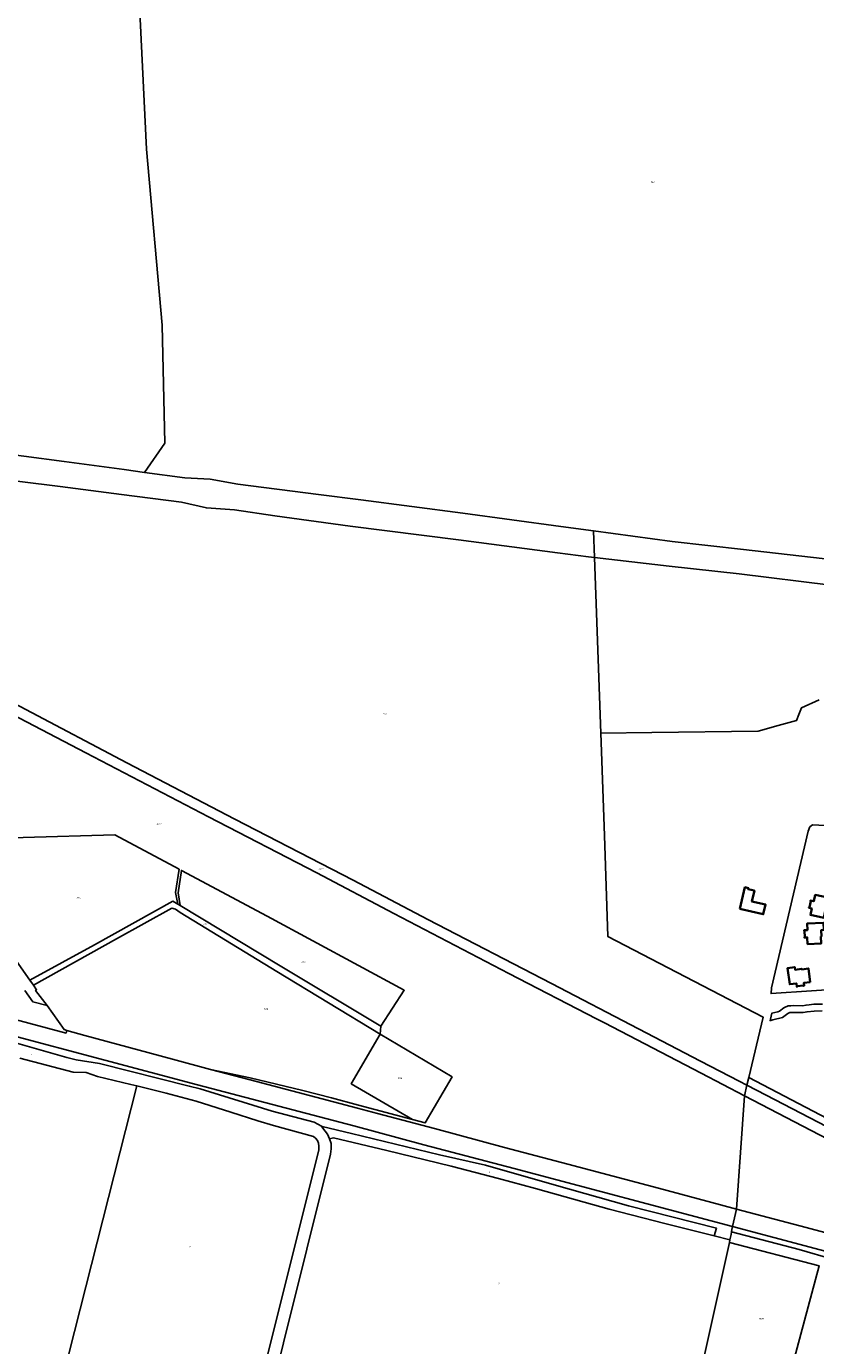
# Model space of a CAD drawing. Extents: x 177930 to 190767, y 381068 to 392034.
# Tile 16 of 256: x 180255 to 181128, y 385645 to 387104. Entities that reach past the tile are written whole.
import ezdxf
from ezdxf.enums import TextEntityAlignment as Align

# ---------------------------------------------------------------- set-up
doc = ezdxf.new("R2010")
doc.units = 0
for name, color, linetype, lineweight in [('B-XX-KG-GRENS_PERCEEL-GV', 150, 'Continuous', 25), ('B-XX-KG-GRENS_PERCEEL-S', 150, 'Continuous', 25), ('B-XX-OG-BEBOUWING-G', 7, 'Continuous', 35)]:
    doc.layers.add(name, color=color, linetype=linetype, lineweight=lineweight)
doc.styles.add('NLCS-ISO', font='NLCS-ISO.ttf', dxfattribs={"height": 1.8})

# ---------------------------------------------------------------- blocks, each defined once
blk = doc.blocks.new('SKG-PERCEELNUMMER-SO')
at = {"layer": 'DefPoints'}
blk.add_point((0, 0), dxfattribs=at)
at = {"style": 'NLCS-ISO', "oblique": 10, "flags": 1}
blk.add_attdef('GEMEENTECODE', text='', height=1.8, dxfattribs=at).set_placement((-0.5, 2.6), align=Align.MIDDLE_RIGHT)
at = {"style": 'NLCS-ISO', "oblique": 10}
blk.add_attdef('PERCEELNUMMER', text='', height=1.8, dxfattribs=at).set_placement((0, 0), align=Align.MIDDLE_CENTER)
at = {"style": 'NLCS-ISO', "oblique": 10, "flags": 1}
blk.add_attdef('SECTIE', text='', height=1.8, dxfattribs=at).set_placement((0.5, 2.5), align=Align.MIDDLE_LEFT)

msp = doc.modelspace()

# ---------------------------------------------------------------- linework, layer by layer
at = {"layer": 'B-XX-KG-GRENS_PERCEEL-GV'}
for points in [[(179589.385, 387200.234), (179576.719, 387097.815), (179695.867, 387082.486), (179790.528, 387070.307), (179939.168, 386943.337), (179931.998, 386886.293), (179931.623, 386883.307), (179905.59, 386676.201), (179905.216, 386673.219), (179905.71, 386673.155), (180012.873, 386660.208), (180029.113, 386658.082), (180141.992, 386643.086), (180207.478, 386634.669), (180297.074, 386622.743), (180363.22, 386613.717), (180385.721, 386610.717), (180408.344, 386643.047), (180405.529, 386773.246), (180388.138, 386968.023), (180375.805, 387218.525)], [(180375.805, 387218.525), (180388.138, 386968.023), (180405.529, 386773.246), (180408.344, 386643.047), (180385.721, 386610.717), (180430.402, 386604.759), (180458.514, 386603.107), (180489.053, 386597.496), (180578.358, 386586.158), (180625.066, 386580.19), (180737.722, 386565.572), (180845.987, 386550.68), (180882.377, 386545.882), (180969.092, 386534.448), (181048.134, 386525.307), (181148.019, 386513.9)], [(180203.176, 386606.02), (180292.622, 386594.889), (180360.35, 386586.255), (180426.835, 386577.679), (180454.228, 386571.421), (180485.337, 386569.325), (180529.897, 386562.459), (180613.186, 386551.177), (180733.059, 386536.156), (180842.286, 386521.846), (180876.864, 386517.338), (180883.417, 386516.58), (180882.377, 386545.882), (180845.987, 386550.68), (180737.722, 386565.572), (180625.066, 386580.19), (180578.358, 386586.158), (180489.053, 386597.496), (180458.514, 386603.107), (180430.402, 386604.759), (180385.721, 386610.717), (180363.22, 386613.717), (180297.074, 386622.743), (180207.478, 386634.669)], [(180142.482, 386407.364), (180366.343, 386289.562), (180485.785, 386227.343), (180616.502, 386159.722), (180699.245, 386116.263), (180835.692, 386045.598), (180932.188, 385995.407), (181000.565, 385959.924), (181043.397, 385937.596), (181051.917, 385933.19), (181053.99, 385941.94), (181064.23, 385985.17), (181069.744, 386008.559), (180898.236, 386097.52), (180894.32, 386209.42), (180890.31, 386322.39), (180883.417, 386516.58), (180876.864, 386517.338), (180842.286, 386521.846), (180733.059, 386536.156), (180613.186, 386551.177), (180529.897, 386562.459), (180485.337, 386569.325), (180454.228, 386571.421), (180426.835, 386577.679), (180360.35, 386586.255), (180292.622, 386594.889), (180203.176, 386606.02)], [(181148.019, 386513.9), (181048.134, 386525.307), (180969.092, 386534.448), (180882.377, 386545.882), (180883.417, 386516.58), (180965.877, 386507.044), (181043.215, 386498.415), (181144.582, 386485.852)], [(181144.582, 386485.852), (181043.215, 386498.415), (180965.877, 386507.044), (180883.417, 386516.58), (180890.31, 386322.39), (180946.67, 386323.12), (181064.46, 386324.79), (181086.35, 386330.81), (181106.81, 386336.53), (181109.31, 386342.89), (181112.26, 386350.43), (181131.64, 386359.4)], [(180150, 386204.237), (180352.858, 386209.913), (180424.193, 386171.876), (180420.171, 386146.146), (180422.786, 386133.205), (180425.248, 386131.723), (180422.937, 386146.011), (180426.605, 386170.589), (180521.314, 386120.089), (180673.029, 386038.129), (180647.085, 385998.682), (180646.326, 385989.783), (180725.983, 385942.318), (180696.263, 385891.61), (180682.179, 385895.346), (180622.393, 385911.203), (180592.475, 385919.138), (180560.876, 385927.251), (180502.517, 385941.238), (180458.736, 385950.778), (180502.557, 385939.159), (180621.5, 385907.815), (180643.544, 385901.957), (180706.43, 385885.213), (180783.978, 385864.538), (180853.965, 385845.89), (180954.049, 385819.353), (181022.553, 385801.16), (181040.422, 385796.394), (181049.172, 385921.603), (181001.424, 385946.383), (180894.338, 386002.038), (180885.626, 386006.496), (180788.706, 386056.8), (180661.372, 386123.203), (180576.21, 386167.841), (180456.656, 386229.927), (180321.033, 386300.492), (180099.819, 386415.827)], [(180099.819, 386415.827), (180321.033, 386300.492), (180456.656, 386229.927), (180576.21, 386167.841), (180661.372, 386123.203), (180788.706, 386056.8), (180885.626, 386006.496), (180894.338, 386002.038), (181001.424, 385946.383), (181049.172, 385921.603), (181051.917, 385933.19), (181043.397, 385937.596), (181000.565, 385959.924), (180932.188, 385995.407), (180835.692, 386045.598), (180699.245, 386116.263), (180616.502, 386159.722), (180485.785, 386227.343), (180366.343, 386289.562), (180142.482, 386407.364)], [(181131.64, 386359.4), (181112.26, 386350.43), (181109.31, 386342.89), (181106.81, 386336.53), (181086.35, 386330.81), (181064.46, 386324.79), (180946.67, 386323.12), (180890.31, 386322.39), (180894.32, 386209.42), (180898.236, 386097.52), (181069.744, 386008.559), (181064.23, 385985.17), (181053.99, 385941.94), (181140.61, 385896.62)], [(180253.558, 386037.963), (180262.281, 386025.477), (180278.081, 386021.238), (180265.385, 386038.081), (180266.564, 386038.797), (180263.006, 386043.831), (180259.181, 386049.267), (180215.593, 386111.075)], [(180216.428, 386012.737), (180299.14, 385990.787), (180299.943, 385993.807), (180296.888, 385994.663), (180278.081, 386021.238), (180262.281, 386025.477), (180253.558, 386037.963)], [(180131, 386017.092), (180444.461, 385933.829), (180617.091, 385888.189), (180694.552, 385867.354), (180794.679, 385841.016), (181035.837, 385776.909), (181040.422, 385796.394), (181022.553, 385801.16), (180954.049, 385819.353), (180853.965, 385845.89), (180783.978, 385864.538), (180706.43, 385885.213), (180643.544, 385901.957), (180621.5, 385907.815), (180502.557, 385939.159), (180458.736, 385950.778), (180416.906, 385961.869), (180319.685, 385988.272), (180299.943, 385993.807), (180299.14, 385990.787), (180216.428, 386012.737)], [(180243.345, 385980.019), (180269.133, 385972.87), (180299.875, 385963.919), (180310.308, 385961.335), (180335.981, 385957.369), (180435.334, 385932.28), (180447.181, 385929.243), (180527.1, 385904.639), (180573.415, 385892.406), (180581.625, 385888.13), (180582.394, 385887.729), (180614.528, 385879.932), (180711.957, 385856.283), (180762.879, 385844.729), (180838.803, 385823.046), (180920.87, 385800.022), (181018.122, 385775.385), (181015.706, 385766.857), (181033.1, 385762.346), (181034.314, 385768.109), (181034.963, 385771.193), (181035.055, 385773.585), (181035.837, 385776.909), (180794.679, 385841.016), (180694.552, 385867.354), (180617.091, 385888.189), (180444.461, 385933.829), (180131, 386017.092)], [(181135.396, 386022.883), (181125.702, 386022.759), (181120.528, 386022.174), (181117.338, 386021.809), (181113.308, 386021.026), (181103.364, 386021.201), (181100.549, 386021.046), (181097.575, 386020.882), (181093.512, 386019.095), (181092.835, 386018.598), (181087.943, 386015.009), (181085.92, 386014.513), (181079.494, 386012.923), (181078.694, 386009.671), (181077.847, 386006.226), (181077.471, 386004.699), (181078.198, 386004.879), (181080.46, 386005.437), (181091.183, 386008.084), (181097.288, 386012.563), (181099.349, 386013.469), (181103.498, 386013.698), (181113.964, 386013.513), (181118.48, 386014.39), (181126.171, 386015.264), (181134.946, 386015.376)], [(181134.946, 386015.376), (181126.171, 386015.264), (181118.48, 386014.39), (181113.964, 386013.513), (181103.498, 386013.698), (181099.349, 386013.469), (181097.288, 386012.563), (181091.183, 386008.084), (181080.46, 386005.437), (181078.198, 386004.879), (181077.471, 386004.699), (181077.847, 386006.226), (181078.694, 386009.671), (181079.494, 386012.923), (181085.92, 386014.513), (181087.943, 386015.009), (181092.835, 386018.598), (181093.512, 386019.095), (181097.575, 386020.882), (181100.549, 386021.046), (181103.364, 386021.201), (181113.308, 386021.026), (181117.338, 386021.809), (181120.528, 386022.174), (181125.702, 386022.759), (181135.396, 386022.883)], [(180513.321, 385543.393), (180591.527, 385857.165), (180592.153, 385862.912), (180592.065, 385868.887), (180590.206, 385874.116), (180587.998, 385879.28), (180583.037, 385885.631), (180581.625, 385888.13), (180573.415, 385892.406), (180527.1, 385904.639), (180447.181, 385929.243), (180435.334, 385932.28), (180335.981, 385957.369), (180310.308, 385961.335), (180299.875, 385963.919), (180269.133, 385972.87), (180243.345, 385980.019)], [(180295.806, 385611.714), (180377.469, 385932.389), (180370.581, 385934.1), (180333.754, 385942.945), (180321.49, 385947.204), (180306.842, 385947.658), (180248.136, 385963.297)], [(180248.136, 385963.297), (180306.842, 385947.658), (180321.49, 385947.204), (180333.754, 385942.945), (180370.581, 385934.1), (180377.469, 385932.389), (180409.687, 385924.391), (180443.1, 385915.577), (180481.293, 385903.579), (180510.962, 385893.805), (180528.351, 385888.648), (180572.774, 385876.476), (180574.844, 385874.798), (180577.043, 385872.163), (180578.172, 385869.173), (180578.559, 385865.734), (180578.671, 385861.83), (180498.988, 385543.046)], [(181140.61, 385896.62), (181053.99, 385941.94), (181051.917, 385933.19), (181073.234, 385922.167), (181216.399, 385847.707)], [(181216.399, 385847.707), (181073.234, 385922.167), (181051.917, 385933.19), (181049.172, 385921.603), (181141.324, 385873.778)], [(181001.725, 385619.954), (181032.475, 385759.513), (181033.1, 385762.346), (181015.706, 385766.857), (180961.14, 385780.277), (180899.65, 385796.169), (180871.918, 385803.879), (180818.135, 385819.15), (180777.251, 385830.075), (180724.812, 385843.687), (180653.88, 385860.906), (180594.886, 385875.045), (180590.206, 385874.116), (180592.065, 385868.887), (180592.153, 385862.912), (180591.527, 385857.165), (180513.321, 385543.393)], [(181195.935, 385754.998), (181117.401, 385775.863), (181040.422, 385796.394), (181035.837, 385776.909), (181372.528, 385687.407)], [(181185.516, 385729.489), (181109.485, 385751.747), (181034.963, 385771.193), (181034.314, 385768.109), (181033.1, 385762.346), (181032.475, 385759.513), (181131.853, 385733.634), (181095.364, 385597.44), (181001.725, 385619.954), (180999.548, 385609.218), (181095.867, 385583.845), (181078.964, 385512.15), (181161.911, 385516.546)]]:
    msp.add_lwpolyline(points, dxfattribs=at)
for points in [[(181248.369, 386215.33), (181187.151, 386217.929), (181124.339, 386221.064), (181121.337, 386218.749), (181119.647, 386213.884), (181078.875, 386041.034), (181078.609, 386034.499), (181167.884, 386040.57), (181193.656, 386085.555), (181206.796, 386113.421), (181216.16, 386128.911), (181232.277, 386164.178), (181239.598, 386194.952)], [(181078.609, 386034.499), (181078.875, 386041.034), (181119.647, 386213.884), (181121.337, 386218.749), (181124.339, 386221.064), (181187.151, 386217.929), (181248.369, 386215.33), (181239.598, 386194.952), (181232.277, 386164.178), (181216.16, 386128.911), (181206.796, 386113.421), (181193.656, 386085.555), (181167.884, 386040.57)], [(180259.181, 386049.267), (180330.544, 386088.44), (180417.292, 386136.512), (180422.786, 386133.205), (180420.171, 386146.146), (180424.193, 386171.876), (180352.858, 386209.913), (180150, 386204.237), (180215.593, 386111.075)], [(180647.085, 385998.682), (180673.029, 386038.129), (180521.314, 386120.089), (180426.605, 386170.589), (180422.937, 386146.011), (180425.248, 386131.723), (180535.882, 386065.118)], [(180647.085, 385998.682), (180535.882, 386065.118), (180425.248, 386131.723), (180422.786, 386133.205), (180417.292, 386136.512), (180330.544, 386088.44), (180259.181, 386049.267), (180263.006, 386043.831), (180354.716, 386094.899), (180416.193, 386128.867), (180419.922, 386127.68), (180425.142, 386124.254), (180532.112, 386059.058), (180646.326, 385989.783)], [(180278.081, 386021.238), (180296.888, 385994.663), (180299.943, 385993.807), (180319.685, 385988.272), (180416.906, 385961.869), (180458.736, 385950.778), (180502.517, 385941.238), (180560.876, 385927.251), (180592.475, 385919.138), (180622.393, 385911.203), (180682.179, 385895.346), (180614.413, 385934.885), (180646.326, 385989.783), (180532.112, 386059.058), (180425.142, 386124.254), (180419.922, 386127.68), (180416.193, 386128.867), (180354.716, 386094.899), (180263.006, 386043.831), (180266.564, 386038.797), (180265.385, 386038.081)], [(180682.179, 385895.346), (180696.263, 385891.61), (180725.983, 385942.318), (180646.326, 385989.783), (180614.413, 385934.885)], [(180377.469, 385932.389), (180295.806, 385611.714), (180342.754, 385596.274), (180464.302, 385555.34), (180498.988, 385543.046), (180578.671, 385861.83), (180578.559, 385865.734), (180578.172, 385869.173), (180577.043, 385872.163), (180574.844, 385874.798), (180572.774, 385876.476), (180528.351, 385888.648), (180510.962, 385893.805), (180481.293, 385903.579), (180443.1, 385915.577), (180409.687, 385924.391)], [(181269.041, 385735.663), (181294.838, 385793.999), (181141.324, 385873.778), (181049.172, 385921.603), (181040.422, 385796.394), (181117.401, 385775.863), (181195.935, 385754.998)], [(180590.206, 385874.116), (180594.886, 385875.045), (180653.88, 385860.906), (180724.812, 385843.687), (180777.251, 385830.075), (180818.135, 385819.15), (180871.918, 385803.879), (180899.65, 385796.169), (180961.14, 385780.277), (181015.706, 385766.857), (181018.122, 385775.385), (180920.87, 385800.022), (180838.803, 385823.046), (180762.879, 385844.729), (180711.957, 385856.283), (180614.528, 385879.932), (180582.394, 385887.729), (180581.625, 385888.13), (180583.037, 385885.631), (180587.998, 385879.28)], [(181035.055, 385773.585), (181034.963, 385771.193), (181109.485, 385751.747), (181185.516, 385729.489), (181249.602, 385711.538), (181305.32, 385696.17), (181326.589, 385690.989), (181384.614, 385677.023), (181401.925, 385672.858), (181402.889, 385676.792), (181437.411, 385667.26), (181450.733, 385663.537), (181451.444, 385666.288), (181372.528, 385687.407), (181035.837, 385776.909)], [(181001.725, 385619.954), (181095.364, 385597.44), (181131.853, 385733.634), (181032.475, 385759.513)]]:
    msp.add_lwpolyline(points, close=True, dxfattribs=at)
at = {"layer": 'B-XX-OG-BEBOUWING-G'}
for points in [[(181059.939, 386148.448), (181053.248, 386149.921), (181053.533, 386151.193), (181049.641, 386152.1), (181044.061, 386128.16)], [(181044.061, 386128.16), (181069.994, 386122.142), (181072.504, 386132.957), (181057.318, 386136.454), (181060.079, 386148.417), (181059.939, 386148.448)]]:
    msp.add_lwpolyline(points, dxfattribs=at)
for points in [[(181120.44, 386129.356), (181123.538, 386128.685), (181122.045, 386121.518), (181136.945, 386118.414), (181138.473, 386125.747), (181139.09, 386125.618), (181140.583, 386132.784), (181143.402, 386132.197), (181145.026, 386139.99), (181127.335, 386143.675), (181125.844, 386136.519), (181122.095, 386137.3), (181122.032, 386136.997), (181122.365, 386136.927), (181122.295, 386136.594), (181122.432, 386136.566), (181121.037, 386129.87), (181120.9, 386129.898), (181120.833, 386129.575), (181120.5, 386129.644)], [(181134.367, 386097.489), (181134.027, 386104.781), (181136.923, 386104.917), (181136.552, 386112.868), (181118.502, 386112.025), (181118.843, 386104.723), (181115.017, 386104.544), (181115.032, 386104.224), (181115.362, 386104.24), (181115.377, 386103.9), (181115.517, 386103.907), (181115.837, 386097.074), (181115.697, 386097.068), (181115.713, 386096.728), (181115.383, 386096.713), (181115.398, 386096.391), (181118.573, 386096.551), (181118.919, 386089.257), (181134.112, 386089.995), (181133.758, 386097.461)], [(181121.933, 386047.201), (181119.93, 386062.257), (181112.476, 386061.283), (181112.392, 386061.907), (181105.153, 386060.936), (181104.771, 386063.791), (181096.887, 386062.735), (181099.268, 386044.84), (181106.519, 386045.804), (181107.03, 386042.019), (181107.337, 386042.06), (181107.293, 386042.387), (181107.63, 386042.432), (181107.612, 386042.571), (181114.391, 386043.48), (181114.41, 386043.342), (181114.747, 386043.387), (181114.791, 386043.06), (181115.105, 386043.102), (181114.698, 386046.242)]]:
    msp.add_lwpolyline(points, close=True, dxfattribs=at)

# ---------------------------------------------------------------- block references
at = {"layer": 'B-XX-KG-GRENS_PERCEEL-S'}
for p, values in [((180947.55, 386931.523), {'PERCEELNUMMER': '843'}), ((180651.193, 386343.589), {'PERCEELNUMMER': '2172'}), ((180401.808, 386221.937), {'PERCEELNUMMER': '2177'}), ((180581.022, 386171.972), {'PERCEELNUMMER': '2272'}), ((180312.85, 386140.331), {'PERCEELNUMMER': '2111'}), ((180453.097, 386111.388), {'PERCEELNUMMER': '2113'}), ((180561.302, 386069.67), {'PERCEELNUMMER': '2112'}), ((180519.953, 386017.287), {'PERCEELNUMMER': '2115'}), ((180260.828, 385967.162), {'PERCEELNUMMER': '4'}), ((180668.182, 385941.101), {'PERCEELNUMMER': '2116'}), ((180766.761, 385836.991), {'PERCEELNUMMER': '3'}), ((180435.983, 385754.756), {'PERCEELNUMMER': '21'}), ((180777.197, 385713.911), {'PERCEELNUMMER': '22'}), ((181067.725, 385674.947), {'PERCEELNUMMER': '1965'})]:
    msp.add_blockref('SKG-PERCEELNUMMER-SO', p, dxfattribs=at).add_auto_attribs(values)

doc.saveas('drawing.dxf')
